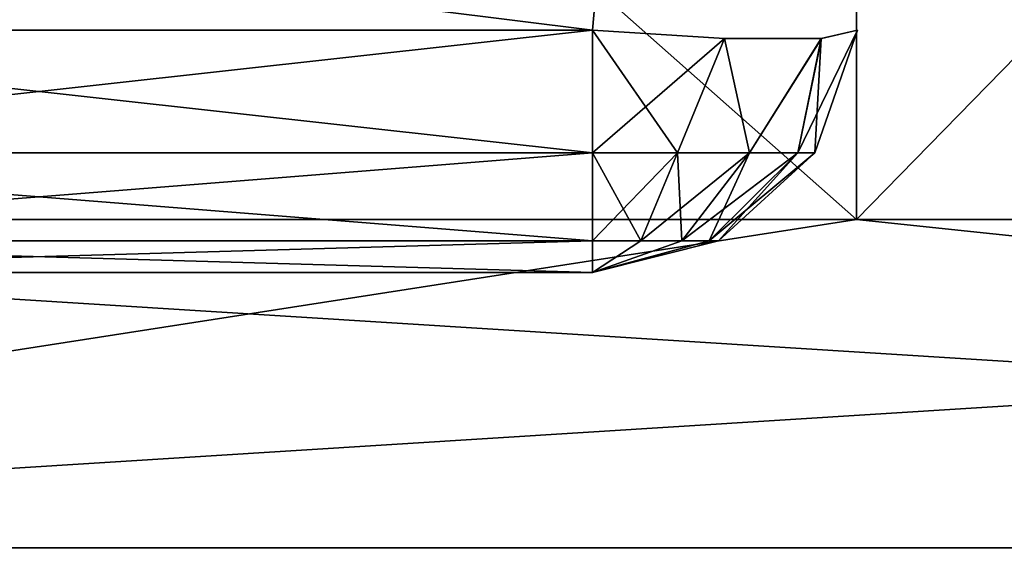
# Model space of a CAD drawing. Header units: millimetres. Extents: x -125 to 125, y -5 to 106.
# Tile 69 of 206: x -40.04 to -38.18, y -3.65 to -2.62. Entities that reach past the tile are written whole.
import ezdxf

# ---------------------------------------------------------------- set-up
doc = ezdxf.new("R2010")
doc.units = ezdxf.units.MM
doc.header["$LTSCALE"] = 65.185185
for name, color, linetype in [('100', 7, 'CONTINUOUS'), ('101', 7, 'CONTINUOUS'), ('244', 7, 'CONTINUOUS'), ('245', 7, 'CONTINUOUS'), ('247', 7, 'CONTINUOUS'), ('248', 7, 'CONTINUOUS'), ('40', 7, 'CONTINUOUS'), ('41', 7, 'CONTINUOUS'), ('42', 7, 'CONTINUOUS'), ('43', 7, 'CONTINUOUS'), ('47', 7, 'CONTINUOUS'), ('48', 7, 'CONTINUOUS'), ('49', 7, 'CONTINUOUS'), ('95', 7, 'CONTINUOUS'), ('96', 7, 'CONTINUOUS'), ('97', 7, 'CONTINUOUS'), ('98', 7, 'CONTINUOUS'), ('99', 7, 'CONTINUOUS')]:
    doc.layers.add(name, color=color, linetype=linetype)

msp = doc.modelspace()

# ---------------------------------------------------------------- linework, layer by layer
at = {"layer": '100', "linetype": 'CONTINUOUS'}
for points in [[(-38.7099, -2.6593, 47.582), (-38.9582, -2.8748, 47.5942), (-38.9582, -2.6436, 47.5138), (-38.7099, -2.6593, 47.582)], [(-38.4601, -2.6436, 48.0119), (-38.5722, -2.8748, 47.8521), (-38.5278, -2.6593, 47.7644), (-38.4601, -2.6436, 48.0119)], [(-38.4601, -2.6436, 48.0119), (-38.5404, -2.8748, 48.0119), (-38.5722, -2.8748, 47.8521), (-38.4601, -2.6436, 48.0119)], [(-38.7983, -2.8748, 47.626), (-38.9582, -2.8748, 47.5942), (-38.7099, -2.6593, 47.582), (-38.7983, -2.8748, 47.626)], [(-38.6628, -2.8748, 47.7165), (-38.7983, -2.8748, 47.626), (-38.7099, -2.6593, 47.582), (-38.6628, -2.8748, 47.7165)], [(-38.5278, -2.6593, 47.7644), (-38.6628, -2.8748, 47.7165), (-38.7099, -2.6593, 47.582), (-38.5278, -2.6593, 47.7644)], [(-38.5722, -2.8748, 47.8521), (-38.6628, -2.8748, 47.7165), (-38.5278, -2.6593, 47.7644), (-38.5722, -2.8748, 47.8521)], [(-38.7983, -2.8748, 47.626), (-38.9582, -3.0402, 47.7748), (-38.9582, -2.8748, 47.5942), (-38.7983, -2.8748, 47.626)], [(-38.8674, -3.0402, 47.7929), (-38.9582, -3.0402, 47.7748), (-38.7983, -2.8748, 47.626), (-38.8674, -3.0402, 47.7929)], [(-38.6628, -2.8748, 47.7165), (-38.8674, -3.0402, 47.7929), (-38.7983, -2.8748, 47.626), (-38.6628, -2.8748, 47.7165)], [(-38.7905, -3.0402, 47.8443), (-38.8674, -3.0402, 47.7929), (-38.6628, -2.8748, 47.7165), (-38.7905, -3.0402, 47.8443)], [(-38.5722, -2.8748, 47.8521), (-38.7905, -3.0402, 47.8443), (-38.6628, -2.8748, 47.7165), (-38.5722, -2.8748, 47.8521)], [(-38.7391, -3.0402, 47.9212), (-38.7905, -3.0402, 47.8443), (-38.5722, -2.8748, 47.8521), (-38.7391, -3.0402, 47.9212)], [(-38.5404, -2.8748, 48.0119), (-38.7211, -3.0402, 48.0119), (-38.7391, -3.0402, 47.9212), (-38.5404, -2.8748, 48.0119)], [(-38.5404, -2.8748, 48.0119), (-38.7391, -3.0402, 47.9212), (-38.5722, -2.8748, 47.8521), (-38.5404, -2.8748, 48.0119)], [(-38.7211, -3.0402, 48.0119), (-38.9582, -3.1, 48.0119), (-38.7391, -3.0402, 47.9212), (-38.7211, -3.0402, 48.0119)], [(-38.7391, -3.0402, 47.9212), (-38.9582, -3.1, 48.0119), (-38.7905, -3.0402, 47.8443), (-38.7391, -3.0402, 47.9212)], [(-38.7905, -3.0402, 47.8443), (-38.9582, -3.1, 48.0119), (-38.8674, -3.0402, 47.7929), (-38.7905, -3.0402, 47.8443)], [(-38.8674, -3.0402, 47.7929), (-38.9582, -3.1, 48.0119), (-38.9582, -3.0402, 47.7748), (-38.8674, -3.0402, 47.7929)]]:
    msp.add_3dface(points, dxfattribs=at)
at = {"layer": '101', "linetype": 'CONTINUOUS'}
for points in [[(-41.0418, -2.6436, 47.5138), (-38.9582, -2.8748, 47.5942), (-41.0418, -2.8748, 47.5942), (-41.0418, -2.6436, 47.5138)], [(-38.9582, -2.6436, 47.5138), (-38.9582, -2.8748, 47.5942), (-41.0418, -2.6436, 47.5138), (-38.9582, -2.6436, 47.5138)], [(-41.0418, -2.8748, 47.5942), (-38.9582, -3.0402, 47.7748), (-41.0418, -3.0402, 47.7748), (-41.0418, -2.8748, 47.5942)], [(-38.9582, -2.8748, 47.5942), (-38.9582, -3.0402, 47.7748), (-41.0418, -2.8748, 47.5942), (-38.9582, -2.8748, 47.5942)], [(-38.9582, -3.1, 48.0119), (-41.0418, -3.1, 48.0119), (-41.0418, -3.0402, 47.7748), (-38.9582, -3.1, 48.0119)], [(-38.9582, -3.0402, 47.7748), (-38.9582, -3.1, 48.0119), (-41.0418, -3.0402, 47.7748), (-38.9582, -3.0402, 47.7748)]]:
    msp.add_3dface(points, dxfattribs=at)
at = {"layer": '244', "linetype": 'CONTINUOUS'}
for points in [[(-48.0769, -3, -55.5), (-38.4615, 6.8399, -55.5), (-42.4364, -3, -55.5), (-48.0769, -3, -55.5)], [(-48.0769, 6.8399, -55.5), (-38.4615, 6.8399, -55.5), (-48.0769, -3, -55.5), (-48.0769, 6.8399, -55.5)], [(-42.4364, -3, -55.5), (-38.4615, 6.8399, -55.5), (-38.4615, -3, -55.5), (-42.4364, -3, -55.5)], [(-38.4615, 6.8399, -55.5), (-28.8462, 6.8399, -55.5), (-38.4615, -3, -55.5), (-38.4615, 6.8399, -55.5)], [(-38.4615, -3, -55.5), (-28.8462, 6.8399, -55.5), (-32.5867, -3, -55.5), (-38.4615, -3, -55.5)]]:
    msp.add_3dface(points, dxfattribs=at)
at = {"layer": '245', "linetype": 'CONTINUOUS'}
for points in [[(-42.4364, -3, -55.5), (-38.4615, -3, -55.5), (-32.5867, -3.618, -55.4021), (-42.4364, -3, -55.5)], [(-42.4364, -3.618, -55.4021), (-42.4364, -3, -55.5), (-32.5867, -3.618, -55.4021), (-42.4364, -3.618, -55.4021)], [(-38.4615, -3, -55.5), (-32.5867, -3, -55.5), (-32.5867, -3.618, -55.4021), (-38.4615, -3, -55.5)], [(-32.5867, -4.1756, -55.118), (-42.4364, -3.618, -55.4021), (-32.5867, -3.618, -55.4021), (-32.5867, -4.1756, -55.118)], [(-42.4364, -4.1756, -55.118), (-42.4364, -3.618, -55.4021), (-32.5867, -4.1756, -55.118), (-42.4364, -4.1756, -55.118)]]:
    msp.add_3dface(points, dxfattribs=at)
at = {"layer": '247', "linetype": 'CONTINUOUS'}
for points in [[(-42.4364, -3, 55.5), (-42.4364, -3.618, 55.4021), (-38.4615, -3, 55.5), (-42.4364, -3, 55.5)], [(-38.4615, -3, 55.5), (-42.4364, -3.618, 55.4021), (-32.5867, -3, 55.5), (-38.4615, -3, 55.5)], [(-32.5867, -3, 55.5), (-42.4364, -3.618, 55.4021), (-32.5867, -3.618, 55.4021), (-32.5867, -3, 55.5)], [(-42.4364, -3.618, 55.4021), (-42.4364, -4.1756, 55.118), (-32.5867, -3.618, 55.4021), (-42.4364, -3.618, 55.4021)], [(-32.5867, -3.618, 55.4021), (-42.4364, -4.1756, 55.118), (-32.5867, -4.1756, 55.118), (-32.5867, -3.618, 55.4021)]]:
    msp.add_3dface(points, dxfattribs=at)
at = {"layer": '248', "linetype": 'CONTINUOUS'}
for points in [[(-42.4364, -3, 55.5), (-38.4615, -3, 55.5), (-48.0769, 5.512, 55.5), (-42.4364, -3, 55.5)], [(-48.0769, 5.512, 55.5), (-38.4615, -3, 55.5), (-38.4615, 5.512, 55.5), (-48.0769, 5.512, 55.5)], [(-32.5867, -3, 55.5), (-28.8462, -3, 55.5), (-38.4615, 5.512, 55.5), (-32.5867, -3, 55.5)], [(-38.4615, 5.512, 55.5), (-28.8462, -3, 55.5), (-28.8462, 5.512, 55.5), (-38.4615, 5.512, 55.5)], [(-38.4615, -3, 55.5), (-32.5867, -3, 55.5), (-38.4615, 5.512, 55.5), (-38.4615, -3, 55.5)]]:
    msp.add_3dface(points, dxfattribs=at)
at = {"layer": '40', "linetype": 'CONTINUOUS'}
for points in [[(-41.0648, -2.3811, -49.2167), (-38.9352, -2.3811, -49.2167), (-41.0418, -2.6436, -49.1937), (-41.0648, -2.3811, -49.2167)], [(-41.0418, -2.6436, -49.1937), (-38.9352, -2.3811, -49.2167), (-38.9582, -2.6436, -49.1937), (-41.0418, -2.6436, -49.1937)]]:
    msp.add_3dface(points, dxfattribs=at)
at = {"layer": '41', "linetype": 'CONTINUOUS'}
for points in [[(-41.0418, -2.6436, -49.1937), (-38.9582, -2.6436, -49.1937), (-38.9582, -2.8748, -49.1133), (-41.0418, -2.6436, -49.1937)], [(-41.0418, -2.6436, -49.1937), (-38.9582, -2.8748, -49.1133), (-41.0418, -2.8748, -49.1133), (-41.0418, -2.6436, -49.1937)], [(-41.0418, -2.8748, -49.1133), (-38.9582, -3.0402, -48.9327), (-41.0418, -3.0402, -48.9327), (-41.0418, -2.8748, -49.1133)], [(-38.9582, -2.8748, -49.1133), (-38.9582, -3.0402, -48.9327), (-41.0418, -2.8748, -49.1133), (-38.9582, -2.8748, -49.1133)], [(-38.9582, -3.0402, -48.9327), (-38.9582, -3.1, -48.6956), (-41.0418, -3.0402, -48.9327), (-38.9582, -3.0402, -48.9327)], [(-38.9582, -3.1, -48.6956), (-41.0418, -3.1, -48.6956), (-41.0418, -3.0402, -48.9327), (-38.9582, -3.1, -48.6956)]]:
    msp.add_3dface(points, dxfattribs=at)
at = {"layer": '42', "linetype": 'CONTINUOUS'}
for points in [[(-38.9582, -3.1, -48.6956), (-38.9582, -3.1, -48.0119), (-41.0418, -3.1, -48.0119), (-38.9582, -3.1, -48.6956)], [(-41.0418, -3.1, -48.6956), (-38.9582, -3.1, -48.6956), (-41.0418, -3.1, -48.0119), (-41.0418, -3.1, -48.6956)]]:
    msp.add_3dface(points, dxfattribs=at)
at = {"layer": '43', "linetype": 'CONTINUOUS'}
for points in [[(-41.0418, -2.6436, -47.5138), (-41.0418, -2.8748, -47.5942), (-38.9582, -2.6436, -47.5138), (-41.0418, -2.6436, -47.5138)], [(-38.9582, -2.6436, -47.5138), (-41.0418, -2.8748, -47.5942), (-38.9582, -2.8748, -47.5942), (-38.9582, -2.6436, -47.5138)], [(-38.9582, -2.8748, -47.5942), (-41.0418, -3.0402, -47.7748), (-38.9582, -3.0402, -47.7748), (-38.9582, -2.8748, -47.5942)], [(-41.0418, -2.8748, -47.5942), (-41.0418, -3.0402, -47.7748), (-38.9582, -2.8748, -47.5942), (-41.0418, -2.8748, -47.5942)], [(-41.0418, -3.0402, -47.7748), (-41.0418, -3.1, -48.0119), (-38.9582, -3.0402, -47.7748), (-41.0418, -3.0402, -47.7748)], [(-41.0418, -3.1, -48.0119), (-38.9582, -3.1, -48.0119), (-38.9582, -3.0402, -47.7748), (-41.0418, -3.1, -48.0119)]]:
    msp.add_3dface(points, dxfattribs=at)
at = {"layer": '47', "linetype": 'CONTINUOUS'}
for points in [[(-38.9582, -2.6436, -47.5138), (-38.7983, -2.8748, -47.626), (-38.7102, -2.6593, -47.5818), (-38.9582, -2.6436, -47.5138)], [(-38.9582, -2.6436, -47.5138), (-38.9582, -2.8748, -47.5942), (-38.7983, -2.8748, -47.626), (-38.9582, -2.6436, -47.5138)], [(-38.5404, -2.8748, -48.0119), (-38.4601, -2.6436, -48.0119), (-38.5281, -2.6593, -47.764), (-38.5404, -2.8748, -48.0119)], [(-38.7983, -2.8748, -47.626), (-38.6628, -2.8748, -47.7165), (-38.7102, -2.6593, -47.5818), (-38.7983, -2.8748, -47.626)], [(-38.7102, -2.6593, -47.5818), (-38.6628, -2.8748, -47.7165), (-38.5281, -2.6593, -47.764), (-38.7102, -2.6593, -47.5818)], [(-38.6628, -2.8748, -47.7165), (-38.5722, -2.8748, -47.8521), (-38.5281, -2.6593, -47.764), (-38.6628, -2.8748, -47.7165)], [(-38.5722, -2.8748, -47.8521), (-38.5404, -2.8748, -48.0119), (-38.5281, -2.6593, -47.764), (-38.5722, -2.8748, -47.8521)], [(-38.7983, -2.8748, -47.626), (-38.9582, -2.8748, -47.5942), (-38.8674, -3.0402, -47.7929), (-38.7983, -2.8748, -47.626)], [(-38.9582, -2.8748, -47.5942), (-38.9582, -3.0402, -47.7748), (-38.8674, -3.0402, -47.7929), (-38.9582, -2.8748, -47.5942)], [(-38.7905, -3.0402, -47.8443), (-38.7983, -2.8748, -47.626), (-38.8674, -3.0402, -47.7929), (-38.7905, -3.0402, -47.8443)], [(-38.6628, -2.8748, -47.7165), (-38.7983, -2.8748, -47.626), (-38.7905, -3.0402, -47.8443), (-38.6628, -2.8748, -47.7165)], [(-38.7391, -3.0402, -47.9212), (-38.6628, -2.8748, -47.7165), (-38.7905, -3.0402, -47.8443), (-38.7391, -3.0402, -47.9212)], [(-38.5722, -2.8748, -47.8521), (-38.6628, -2.8748, -47.7165), (-38.7391, -3.0402, -47.9212), (-38.5722, -2.8748, -47.8521)], [(-38.7211, -3.0402, -48.0119), (-38.5722, -2.8748, -47.8521), (-38.7391, -3.0402, -47.9212), (-38.7211, -3.0402, -48.0119)], [(-38.5404, -2.8748, -48.0119), (-38.5722, -2.8748, -47.8521), (-38.7211, -3.0402, -48.0119), (-38.5404, -2.8748, -48.0119)], [(-38.9582, -3.1, -48.0119), (-38.7211, -3.0402, -48.0119), (-38.7391, -3.0402, -47.9212), (-38.9582, -3.1, -48.0119)], [(-38.9582, -3.1, -48.0119), (-38.7391, -3.0402, -47.9212), (-38.7905, -3.0402, -47.8443), (-38.9582, -3.1, -48.0119)], [(-38.9582, -3.1, -48.0119), (-38.7905, -3.0402, -47.8443), (-38.8674, -3.0402, -47.7929), (-38.9582, -3.1, -48.0119)], [(-38.9582, -3.0402, -47.7748), (-38.9582, -3.1, -48.0119), (-38.8674, -3.0402, -47.7929), (-38.9582, -3.0402, -47.7748)]]:
    msp.add_3dface(points, dxfattribs=at)
at = {"layer": '48', "linetype": 'CONTINUOUS'}
for points in [[(-38.4601, -2.6436, -48.6956), (-38.5404, -2.8748, -48.0119), (-38.5404, -2.8748, -48.6956), (-38.4601, -2.6436, -48.6956)], [(-38.4601, -2.6436, -48.0119), (-38.5404, -2.8748, -48.0119), (-38.4601, -2.6436, -48.6956), (-38.4601, -2.6436, -48.0119)], [(-38.5404, -2.8748, -48.0119), (-38.7211, -3.0402, -48.0119), (-38.5404, -2.8748, -48.6956), (-38.5404, -2.8748, -48.0119)], [(-38.5404, -2.8748, -48.6956), (-38.7211, -3.0402, -48.0119), (-38.7211, -3.0402, -48.6956), (-38.5404, -2.8748, -48.6956)], [(-38.7211, -3.0402, -48.0119), (-38.9582, -3.1, -48.0119), (-38.7211, -3.0402, -48.6956), (-38.7211, -3.0402, -48.0119)], [(-38.9582, -3.1, -48.0119), (-38.9582, -3.1, -48.6956), (-38.7211, -3.0402, -48.6956), (-38.9582, -3.1, -48.0119)]]:
    msp.add_3dface(points, dxfattribs=at)
at = {"layer": '49', "linetype": 'CONTINUOUS'}
for points in [[(-38.9582, -2.8748, -49.1133), (-38.9582, -2.6436, -49.1937), (-38.7099, -2.6593, -49.1255), (-38.9582, -2.8748, -49.1133)], [(-38.4601, -2.6436, -48.6956), (-38.5404, -2.8748, -48.6956), (-38.5722, -2.8748, -48.8555), (-38.4601, -2.6436, -48.6956)], [(-38.4601, -2.6436, -48.6956), (-38.5722, -2.8748, -48.8555), (-38.5278, -2.6593, -48.9431), (-38.4601, -2.6436, -48.6956)], [(-38.7983, -2.8748, -49.0815), (-38.9582, -2.8748, -49.1133), (-38.7099, -2.6593, -49.1255), (-38.7983, -2.8748, -49.0815)], [(-38.6628, -2.8748, -48.991), (-38.7983, -2.8748, -49.0815), (-38.7099, -2.6593, -49.1255), (-38.6628, -2.8748, -48.991)], [(-38.5278, -2.6593, -48.9431), (-38.6628, -2.8748, -48.991), (-38.7099, -2.6593, -49.1255), (-38.5278, -2.6593, -48.9431)], [(-38.5722, -2.8748, -48.8555), (-38.6628, -2.8748, -48.991), (-38.5278, -2.6593, -48.9431), (-38.5722, -2.8748, -48.8555)], [(-38.9582, -3.0402, -48.9327), (-38.9582, -2.8748, -49.1133), (-38.7983, -2.8748, -49.0815), (-38.9582, -3.0402, -48.9327)], [(-38.8674, -3.0402, -48.9146), (-38.9582, -3.0402, -48.9327), (-38.7983, -2.8748, -49.0815), (-38.8674, -3.0402, -48.9146)], [(-38.6628, -2.8748, -48.991), (-38.8674, -3.0402, -48.9146), (-38.7983, -2.8748, -49.0815), (-38.6628, -2.8748, -48.991)], [(-38.7905, -3.0402, -48.8632), (-38.8674, -3.0402, -48.9146), (-38.6628, -2.8748, -48.991), (-38.7905, -3.0402, -48.8632)], [(-38.7391, -3.0402, -48.7863), (-38.7905, -3.0402, -48.8632), (-38.5722, -2.8748, -48.8555), (-38.7391, -3.0402, -48.7863)], [(-38.5722, -2.8748, -48.8555), (-38.7905, -3.0402, -48.8632), (-38.6628, -2.8748, -48.991), (-38.5722, -2.8748, -48.8555)], [(-38.5404, -2.8748, -48.6956), (-38.7391, -3.0402, -48.7863), (-38.5722, -2.8748, -48.8555), (-38.5404, -2.8748, -48.6956)], [(-38.5404, -2.8748, -48.6956), (-38.7211, -3.0402, -48.6956), (-38.7391, -3.0402, -48.7863), (-38.5404, -2.8748, -48.6956)], [(-38.7905, -3.0402, -48.8632), (-38.9582, -3.1, -48.6956), (-38.8674, -3.0402, -48.9146), (-38.7905, -3.0402, -48.8632)], [(-38.9582, -3.1, -48.6956), (-38.9582, -3.0402, -48.9327), (-38.8674, -3.0402, -48.9146), (-38.9582, -3.1, -48.6956)], [(-38.7391, -3.0402, -48.7863), (-38.9582, -3.1, -48.6956), (-38.7905, -3.0402, -48.8632), (-38.7391, -3.0402, -48.7863)], [(-38.7211, -3.0402, -48.6956), (-38.9582, -3.1, -48.6956), (-38.7391, -3.0402, -48.7863), (-38.7211, -3.0402, -48.6956)]]:
    msp.add_3dface(points, dxfattribs=at)
at = {"layer": '95', "linetype": 'CONTINUOUS'}
for points in [[(-38.9582, -2.6436, 49.1937), (-41.0648, -2.3811, 49.2167), (-41.0418, -2.6436, 49.1937), (-38.9582, -2.6436, 49.1937)], [(-38.9352, -2.3811, 49.2167), (-41.0648, -2.3811, 49.2167), (-38.9582, -2.6436, 49.1937), (-38.9352, -2.3811, 49.2167)]]:
    msp.add_3dface(points, dxfattribs=at)
at = {"layer": '96', "linetype": 'CONTINUOUS'}
for points in [[(-38.9582, -2.6436, 49.1937), (-41.0418, -2.8748, 49.1133), (-38.9582, -2.8748, 49.1133), (-38.9582, -2.6436, 49.1937)], [(-38.9582, -2.6436, 49.1937), (-41.0418, -2.6436, 49.1937), (-41.0418, -2.8748, 49.1133), (-38.9582, -2.6436, 49.1937)], [(-41.0418, -2.8748, 49.1133), (-41.0418, -3.0402, 48.9327), (-38.9582, -2.8748, 49.1133), (-41.0418, -2.8748, 49.1133)], [(-38.9582, -2.8748, 49.1133), (-41.0418, -3.0402, 48.9327), (-38.9582, -3.0402, 48.9327), (-38.9582, -2.8748, 49.1133)], [(-41.0418, -3.1, 48.6956), (-38.9582, -3.1, 48.6956), (-38.9582, -3.0402, 48.9327), (-41.0418, -3.1, 48.6956)], [(-41.0418, -3.0402, 48.9327), (-41.0418, -3.1, 48.6956), (-38.9582, -3.0402, 48.9327), (-41.0418, -3.0402, 48.9327)]]:
    msp.add_3dface(points, dxfattribs=at)
at = {"layer": '97', "linetype": 'CONTINUOUS'}
for points in [[(-38.9582, -3.1, 48.0119), (-41.0418, -3.1, 48.6956), (-41.0418, -3.1, 48.0119), (-38.9582, -3.1, 48.0119)], [(-38.9582, -3.1, 48.6956), (-41.0418, -3.1, 48.6956), (-38.9582, -3.1, 48.0119), (-38.9582, -3.1, 48.6956)]]:
    msp.add_3dface(points, dxfattribs=at)
at = {"layer": '98', "linetype": 'CONTINUOUS'}
for points in [[(-38.5404, -2.8748, 48.0119), (-38.4601, -2.6436, 48.0119), (-38.5404, -2.8748, 48.6956), (-38.5404, -2.8748, 48.0119)], [(-38.4601, -2.6436, 48.0119), (-38.4601, -2.6436, 48.6956), (-38.5404, -2.8748, 48.6956), (-38.4601, -2.6436, 48.0119)], [(-38.7211, -3.0402, 48.6956), (-38.5404, -2.8748, 48.0119), (-38.5404, -2.8748, 48.6956), (-38.7211, -3.0402, 48.6956)], [(-38.7211, -3.0402, 48.0119), (-38.5404, -2.8748, 48.0119), (-38.7211, -3.0402, 48.6956), (-38.7211, -3.0402, 48.0119)], [(-38.9582, -3.1, 48.6956), (-38.9582, -3.1, 48.0119), (-38.7211, -3.0402, 48.0119), (-38.9582, -3.1, 48.6956)], [(-38.9582, -3.1, 48.6956), (-38.7211, -3.0402, 48.0119), (-38.7211, -3.0402, 48.6956), (-38.9582, -3.1, 48.6956)]]:
    msp.add_3dface(points, dxfattribs=at)
at = {"layer": '99', "linetype": 'CONTINUOUS'}
for points in [[(-38.9582, -2.6436, 49.1937), (-38.9582, -2.8748, 49.1133), (-38.7983, -2.8748, 49.0815), (-38.9582, -2.6436, 49.1937)], [(-38.9582, -2.6436, 49.1937), (-38.7983, -2.8748, 49.0815), (-38.7102, -2.6593, 49.1257), (-38.9582, -2.6436, 49.1937)], [(-38.5404, -2.8748, 48.6956), (-38.4601, -2.6436, 48.6956), (-38.5281, -2.6593, 48.9436), (-38.5404, -2.8748, 48.6956)], [(-38.7983, -2.8748, 49.0815), (-38.6628, -2.8748, 48.991), (-38.7102, -2.6593, 49.1257), (-38.7983, -2.8748, 49.0815)], [(-38.7102, -2.6593, 49.1257), (-38.6628, -2.8748, 48.991), (-38.5281, -2.6593, 48.9436), (-38.7102, -2.6593, 49.1257)], [(-38.6628, -2.8748, 48.991), (-38.5722, -2.8748, 48.8555), (-38.5281, -2.6593, 48.9436), (-38.6628, -2.8748, 48.991)], [(-38.5722, -2.8748, 48.8555), (-38.5404, -2.8748, 48.6956), (-38.5281, -2.6593, 48.9436), (-38.5722, -2.8748, 48.8555)], [(-38.9582, -2.8748, 49.1133), (-38.9582, -3.0402, 48.9327), (-38.8674, -3.0402, 48.9146), (-38.9582, -2.8748, 49.1133)], [(-38.7983, -2.8748, 49.0815), (-38.9582, -2.8748, 49.1133), (-38.8674, -3.0402, 48.9146), (-38.7983, -2.8748, 49.0815)], [(-38.7905, -3.0402, 48.8632), (-38.7983, -2.8748, 49.0815), (-38.8674, -3.0402, 48.9146), (-38.7905, -3.0402, 48.8632)], [(-38.6628, -2.8748, 48.991), (-38.7983, -2.8748, 49.0815), (-38.7905, -3.0402, 48.8632), (-38.6628, -2.8748, 48.991)], [(-38.7391, -3.0402, 48.7863), (-38.6628, -2.8748, 48.991), (-38.7905, -3.0402, 48.8632), (-38.7391, -3.0402, 48.7863)], [(-38.5722, -2.8748, 48.8555), (-38.6628, -2.8748, 48.991), (-38.7391, -3.0402, 48.7863), (-38.5722, -2.8748, 48.8555)], [(-38.7211, -3.0402, 48.6956), (-38.5722, -2.8748, 48.8555), (-38.7391, -3.0402, 48.7863), (-38.7211, -3.0402, 48.6956)], [(-38.7211, -3.0402, 48.6956), (-38.5404, -2.8748, 48.6956), (-38.5722, -2.8748, 48.8555), (-38.7211, -3.0402, 48.6956)], [(-38.9582, -3.1, 48.6956), (-38.7905, -3.0402, 48.8632), (-38.8674, -3.0402, 48.9146), (-38.9582, -3.1, 48.6956)], [(-38.9582, -3.0402, 48.9327), (-38.9582, -3.1, 48.6956), (-38.8674, -3.0402, 48.9146), (-38.9582, -3.0402, 48.9327)], [(-38.9582, -3.1, 48.6956), (-38.7211, -3.0402, 48.6956), (-38.7391, -3.0402, 48.7863), (-38.9582, -3.1, 48.6956)], [(-38.9582, -3.1, 48.6956), (-38.7391, -3.0402, 48.7863), (-38.7905, -3.0402, 48.8632), (-38.9582, -3.1, 48.6956)]]:
    msp.add_3dface(points, dxfattribs=at)

doc.saveas('drawing.dxf')
